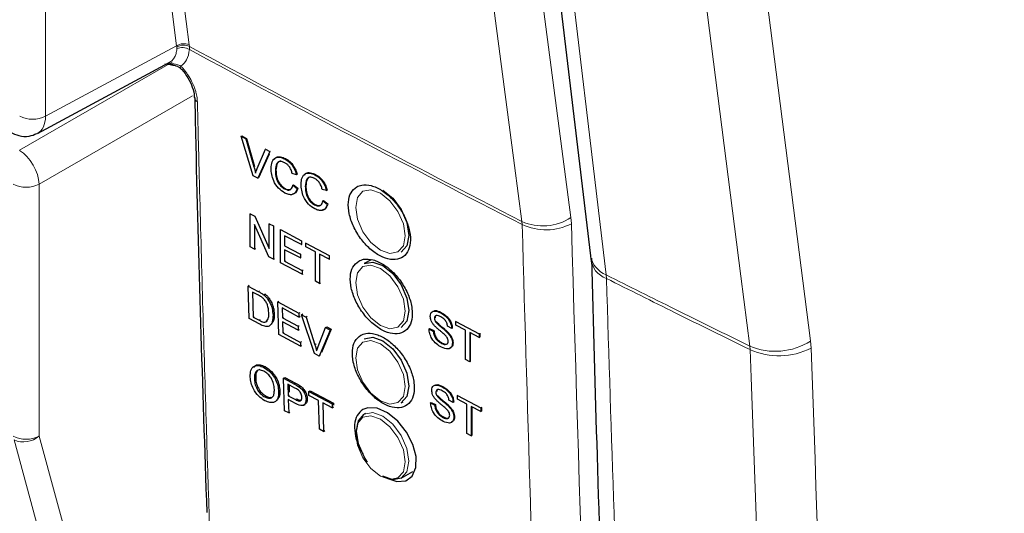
# Paper-space layout 'Blatt2' of a CAD drawing. Header units: millimetres. Extents: x 5 to 418, y 2 to 292.
# Tile 36 of 87: x 148.92 to 159.58, y 142.47 to 147.82. Entities that reach past the tile are written whole.
import ezdxf

# ---------------------------------------------------------------- set-up
doc = ezdxf.new("R2010")
doc.units = ezdxf.units.MM

psp = doc.layouts.new('Blatt2')

# ---------------------------------------------------------------- linework, layer by layer
at = {"color": 7, "linetype": 'Continuous', "lineweight": 18}
for p, q in [((149.202, 160.439), (149.202, 146.775)), ((150.62, 147.538), (150.402, 149.264)), ((150.541, 149.264), (150.757, 147.549)), ((149.202, 146.775), (150.62, 147.538)), ((150.622, 147.524), (150.62, 147.538)), ((150.622, 147.505), (150.622, 147.524)), ((150.757, 147.549), (150.759, 147.531)), ((150.759, 147.531), (150.76, 147.499)), ((148.919, 146.406), (150.572, 147.36)), ((150.793, 146.998), (149.131, 146.038)), ((151.458, 146.228), (151.465, 146.232)), ((149.131, 146.038), (149.131, 143.307)), ((154.896, 145.611), (154.891, 145.677)), ((154.36, 145.634), (154.363, 145.601)), ((155.275, 145.017), (155.273, 145.055)), ((151.505, 144.876), (151.517, 144.884)), ((151.516, 144.563), (151.527, 144.571)), ((152.118, 144.298), (152.131, 144.307)), ((156.832, 144.245), (156.829, 144.283)), ((157.486, 144.339), (157.492, 144.262)), ((151.897, 143.872), (151.91, 143.881)), ((151.907, 143.703), (151.92, 143.711))]:
    psp.add_line(p, q, dxfattribs=at)
at = {"color": 7, "linetype": 'Continuous', "lineweight": 25}
for p, q in [((149.114, 146.59), (150.541, 147.357)), ((150.493, 147.344), (150.581, 147.334)), ((151.32, 146.558), (151.327, 146.562)), ((151.451, 146.13), (151.32, 146.558)), ((151.32, 146.558), (151.37, 146.532)), ((151.327, 146.562), (151.376, 146.536)), ((151.37, 146.532), (151.376, 146.536)), ((151.37, 146.532), (151.458, 146.228)), ((151.376, 146.536), (151.465, 146.232)), ((151.493, 146.209), (151.582, 146.42)), ((151.582, 146.42), (151.588, 146.423)), ((151.582, 146.42), (151.631, 146.393)), ((151.631, 146.393), (151.5, 146.103)), ((151.623, 146.364), (151.507, 146.108)), ((151.631, 146.393), (151.637, 146.397)), ((151.794, 146.312), (151.799, 146.315)), ((151.69, 146.186), (151.697, 146.19)), ((151.5, 146.103), (151.451, 146.13)), ((151.5, 146.103), (151.507, 146.108)), ((151.919, 146.142), (151.873, 146.155)), ((151.919, 146.142), (151.925, 146.146)), ((152.118, 146.141), (152.122, 146.143)), ((151.79, 145.987), (151.797, 145.991)), ((151.881, 146.029), (151.888, 146.033)), ((151.881, 146.029), (151.927, 145.993)), ((151.888, 146.033), (151.934, 145.997)), ((151.927, 145.993), (151.934, 145.997)), ((152.014, 146.014), (152.021, 146.018)), ((152.243, 145.97), (152.197, 145.983)), ((152.243, 145.97), (152.25, 145.974)), ((152.114, 145.815), (152.121, 145.82)), ((152.205, 145.857), (152.212, 145.861)), ((152.205, 145.857), (152.251, 145.821)), ((152.212, 145.861), (152.258, 145.825)), ((152.251, 145.821), (152.258, 145.825)), ((151.419, 145.717), (151.424, 145.72)), ((151.419, 145.358), (151.419, 145.717)), ((151.419, 145.717), (151.468, 145.692)), ((151.468, 145.692), (151.472, 145.694)), ((151.468, 145.692), (151.623, 145.342)), ((151.621, 145.252), (151.465, 145.602)), ((151.465, 145.602), (151.465, 145.334)), ((151.623, 145.61), (151.626, 145.612)), ((151.623, 145.61), (151.669, 145.586)), ((151.623, 145.342), (151.623, 145.61)), ((151.669, 145.586), (151.672, 145.587)), ((151.669, 145.586), (151.669, 145.226)), ((151.744, 145.546), (151.747, 145.548)), ((151.744, 145.187), (151.744, 145.546)), ((151.744, 145.546), (151.973, 145.425)), ((151.973, 145.384), (151.79, 145.48)), ((151.79, 145.48), (151.79, 145.37)), ((151.465, 145.334), (151.419, 145.358)), ((151.465, 145.334), (151.478, 145.342)), ((151.79, 145.37), (151.796, 145.374)), ((151.79, 145.37), (151.961, 145.28)), ((151.973, 145.425), (151.975, 145.426)), ((151.973, 145.425), (151.973, 145.384)), ((151.973, 145.384), (151.976, 145.385)), ((152.019, 145.401), (152.02, 145.402)), ((152.019, 145.401), (152.274, 145.267)), ((152.019, 145.36), (152.019, 145.401)), ((152.124, 145.305), (152.019, 145.36)), ((151.669, 145.226), (151.621, 145.252)), ((151.669, 145.226), (151.681, 145.234)), ((151.961, 145.239), (151.79, 145.328)), ((151.79, 145.328), (151.79, 145.204)), ((151.961, 145.28), (151.966, 145.283)), ((151.961, 145.28), (151.961, 145.239)), ((151.961, 145.239), (151.967, 145.242)), ((152.124, 144.987), (152.124, 145.305)), ((152.274, 145.226), (152.169, 145.281)), ((152.169, 145.281), (152.169, 144.963)), ((152.274, 145.267), (152.274, 145.268)), ((152.274, 145.267), (152.274, 145.226)), ((152.274, 145.226), (152.275, 145.227)), ((155.103, 145.261), (155.105, 145.225)), ((151.982, 145.062), (151.744, 145.187)), ((151.79, 145.204), (151.8, 145.211)), ((151.79, 145.204), (151.982, 145.103)), ((152.726, 145.22), (152.653, 145.178)), ((151.982, 145.103), (151.991, 145.109)), ((151.982, 145.103), (151.982, 145.062)), ((151.982, 145.062), (151.992, 145.068)), ((151.395, 144.935), (151.406, 144.943)), ((151.405, 144.583), (151.395, 144.935)), ((151.395, 144.935), (151.505, 144.876)), ((152.169, 144.963), (152.124, 144.987)), ((152.169, 144.963), (152.179, 144.969)), ((151.507, 144.835), (151.442, 144.87)), ((151.442, 144.87), (151.45, 144.599)), ((151.562, 144.84), (151.574, 144.848)), ((151.61, 144.79), (151.622, 144.798)), ((151.717, 144.762), (151.729, 144.77)), ((151.728, 144.41), (151.717, 144.762)), ((151.717, 144.762), (151.944, 144.64)), ((151.946, 144.599), (151.764, 144.697)), ((151.764, 144.697), (151.767, 144.589)), ((151.45, 144.599), (151.46, 144.606)), ((151.45, 144.599), (151.516, 144.563)), ((151.665, 144.619), (151.676, 144.627)), ((151.767, 144.589), (151.779, 144.596)), ((151.767, 144.589), (151.936, 144.498)), ((151.944, 144.64), (151.957, 144.649)), ((151.944, 144.64), (151.946, 144.599)), ((151.946, 144.599), (151.959, 144.608)), ((151.974, 144.624), (151.987, 144.633)), ((152.114, 144.202), (151.974, 144.624)), ((151.974, 144.624), (152.023, 144.598)), ((152.023, 144.598), (152.036, 144.607)), ((152.023, 144.598), (152.118, 144.298)), ((153.413, 144.585), (153.417, 144.587)), ((153.48, 144.645), (153.482, 144.646)), ((151.521, 144.521), (151.405, 144.583)), ((151.588, 144.555), (151.605, 144.556)), ((151.938, 144.457), (151.768, 144.548)), ((151.768, 144.548), (151.772, 144.426)), ((151.936, 144.498), (151.949, 144.506)), ((151.936, 144.498), (151.938, 144.457)), ((152.153, 144.279), (152.234, 144.485)), ((152.234, 144.485), (152.247, 144.494)), ((152.234, 144.485), (152.283, 144.458)), ((152.247, 144.494), (152.296, 144.467)), ((153.424, 144.547), (153.429, 144.55)), ((153.6, 144.475), (153.554, 144.499)), ((153.645, 144.552), (153.649, 144.554)), ((153.645, 144.552), (153.898, 144.418)), ((153.645, 144.511), (153.645, 144.552)), ((153.749, 144.455), (153.645, 144.511)), ((151.963, 144.283), (151.728, 144.41)), ((151.772, 144.426), (151.783, 144.434)), ((151.772, 144.426), (151.962, 144.324)), ((151.938, 144.457), (151.95, 144.465)), ((152.283, 144.458), (152.163, 144.176)), ((152.296, 144.467), (152.189, 144.213)), ((152.283, 144.458), (152.296, 144.467)), ((153.355, 144.472), (153.361, 144.476)), ((153.355, 144.472), (153.4, 144.447)), ((153.361, 144.476), (153.407, 144.452)), ((153.4, 144.447), (153.407, 144.452)), ((153.552, 144.431), (153.558, 144.436)), ((153.6, 144.475), (153.605, 144.479)), ((153.749, 144.138), (153.749, 144.455)), ((153.898, 144.376), (153.795, 144.431)), ((153.795, 144.431), (153.795, 144.113)), ((153.801, 144.428), (153.801, 144.118)), ((153.898, 144.418), (153.905, 144.422)), ((153.898, 144.418), (153.898, 144.376)), ((153.898, 144.376), (153.905, 144.38)), ((153.903, 144.423), (153.905, 144.422)), ((153.905, 144.422), (153.905, 144.38)), ((151.962, 144.324), (151.974, 144.332)), ((151.962, 144.324), (151.963, 144.283)), ((151.963, 144.283), (151.975, 144.291)), ((153.488, 144.313), (153.495, 144.317)), ((153.608, 144.315), (153.615, 144.319)), ((152.163, 144.176), (152.114, 144.202)), ((152.163, 144.176), (152.177, 144.184)), ((151.566, 144.052), (151.579, 144.061)), ((153.795, 144.113), (153.749, 144.138)), ((153.795, 144.113), (153.801, 144.118)), ((151.464, 143.923), (151.477, 143.933)), ((151.778, 143.935), (151.791, 143.944)), ((151.789, 143.583), (151.778, 143.935)), ((151.778, 143.935), (151.897, 143.872)), ((151.791, 143.944), (151.91, 143.881)), ((151.902, 143.829), (151.825, 143.87)), ((151.825, 143.87), (151.829, 143.744)), ((151.839, 143.863), (151.841, 143.784)), ((151.945, 143.843), (151.959, 143.852)), ((153.496, 143.842), (153.497, 143.843)), ((151.576, 143.732), (151.589, 143.741)), ((151.725, 143.789), (151.739, 143.799)), ((151.829, 143.744), (151.842, 143.753)), ((151.829, 143.744), (151.907, 143.703)), ((152.052, 143.79), (152.066, 143.799)), ((152.054, 143.749), (152.052, 143.79)), ((152.052, 143.79), (152.306, 143.656)), ((152.157, 143.694), (152.054, 143.749)), ((152.066, 143.799), (152.319, 143.665)), ((153.429, 143.783), (153.432, 143.785)), ((153.441, 143.745), (153.445, 143.748)), ((153.661, 143.749), (153.665, 143.752)), ((153.661, 143.749), (153.914, 143.615)), ((153.661, 143.708), (153.661, 143.749)), ((151.91, 143.661), (151.83, 143.703)), ((151.83, 143.703), (151.835, 143.559)), ((151.997, 143.643), (152.012, 143.652)), ((152.022, 143.706), (152.035, 143.715)), ((152.167, 143.383), (152.157, 143.694)), ((152.307, 143.615), (152.203, 143.67)), ((152.203, 143.67), (152.213, 143.359)), ((152.306, 143.656), (152.319, 143.665)), ((152.306, 143.656), (152.307, 143.615)), ((152.319, 143.665), (152.32, 143.643)), ((153.053, 143.668), (153.075, 143.681)), ((153.371, 143.669), (153.378, 143.673)), ((153.371, 143.669), (153.416, 143.645)), ((153.378, 143.673), (153.423, 143.649)), ((153.416, 143.645), (153.423, 143.649)), ((153.568, 143.629), (153.574, 143.633)), ((153.616, 143.672), (153.57, 143.697)), ((153.616, 143.672), (153.621, 143.676)), ((153.765, 143.653), (153.661, 143.708)), ((153.765, 143.335), (153.765, 143.653)), ((153.914, 143.573), (153.81, 143.628)), ((153.81, 143.628), (153.81, 143.311)), ((151.835, 143.559), (151.789, 143.583)), ((151.835, 143.559), (151.848, 143.568)), ((152.307, 143.615), (152.321, 143.624)), ((152.667, 143.552), (152.653, 143.545)), ((153.817, 143.625), (153.817, 143.315)), ((153.914, 143.615), (153.921, 143.619)), ((153.914, 143.615), (153.914, 143.573)), ((153.914, 143.573), (153.921, 143.578)), ((153.918, 143.62), (153.921, 143.619)), ((153.921, 143.619), (153.921, 143.578)), ((153.504, 143.51), (153.511, 143.515)), ((153.624, 143.512), (153.631, 143.516)), ((152.213, 143.359), (152.167, 143.383)), ((152.213, 143.359), (152.225, 143.367)), ((153.81, 143.311), (153.765, 143.335)), ((153.81, 143.311), (153.817, 143.315)), ((153.053, 142.852), (153.178, 142.924))]:
    psp.add_line(p, q, dxfattribs=at)
at = {"color": 7, "linetype": 'Continuous', "lineweight": 18, "flags": 128}
for points in [[(154.36, 145.634), (154.281, 146.24), (153.963, 148.665), (152.944, 156.455)], [(153.475, 156.497), (154.184, 151.085), (154.891, 145.677)], [(153.987, 155.838), (154.077, 155.082), (154.437, 152.059), (154.798, 149.036), (155.273, 145.055)], [(156.102, 155.168), (156.454, 152.414), (156.806, 149.659), (157.486, 144.339)], [(156.829, 144.283), (156.732, 145.042), (156.344, 148.079), (155.956, 151.115), (155.444, 155.113)], [(150.664, 147.294), (150.662, 147.295), (150.661, 147.301), (150.663, 147.309), (150.667, 147.319)], [(152.828, 145.943), (152.725, 145.978), (152.639, 145.962), (152.58, 145.895), (152.56, 145.788), (152.58, 145.658), (152.639, 145.524), (152.725, 145.407), (152.828, 145.324), (152.931, 145.288), (153.017, 145.305), (153.076, 145.372), (153.096, 145.479), (153.076, 145.609), (153.017, 145.743), (152.931, 145.86), (152.828, 145.943)], [(152.828, 145.126), (152.725, 145.162), (152.639, 145.145), (152.58, 145.078), (152.56, 144.972), (152.58, 144.841), (152.639, 144.707), (152.725, 144.59), (152.828, 144.507), (152.931, 144.472), (153.017, 144.489), (153.076, 144.556), (153.096, 144.662), (153.076, 144.792), (153.017, 144.926), (152.931, 145.044), (152.828, 145.126)], [(152.828, 144.31), (152.725, 144.345), (152.639, 144.328), (152.58, 144.262), (152.56, 144.155), (152.58, 144.025), (152.639, 143.891), (152.725, 143.774), (152.828, 143.691), (152.931, 143.655), (153.017, 143.672), (153.076, 143.739), (153.096, 143.846), (153.076, 143.976), (153.017, 144.11), (152.931, 144.227), (152.828, 144.31)], [(152.828, 142.874), (152.931, 142.839), (153.017, 142.856), (153.076, 142.922), (153.096, 143.029), (153.076, 143.159), (153.017, 143.293), (152.931, 143.41), (152.828, 143.493), (152.725, 143.529), (152.639, 143.512), (152.58, 143.445), (152.56, 143.338), (152.58, 143.208), (152.639, 143.074), (152.725, 142.957), (152.828, 142.874)], [(152.653, 143.545), (152.745, 143.562), (152.853, 143.525), (152.961, 143.437), (153.053, 143.314), (153.114, 143.172), (153.136, 143.035), (153.114, 142.922), (153.053, 142.852), (153.053, 142.852)], [(150.83, 136.03), (150.756, 136.304), (150.457, 137.399), (149.264, 141.781), (148.86, 143.266)], [(149.131, 143.307), (150.113, 139.698), (151.101, 136.071)]]:
    psp.add_lwpolyline(points, dxfattribs=at)
at = {"color": 7, "linetype": 'Continuous', "lineweight": 25, "flags": 128}
for points in [[(153.817, 156.046), (153.935, 155.057), (155.103, 145.264)], [(152.853, 145.974), (152.961, 145.887), (153.053, 145.763), (153.114, 145.622), (153.136, 145.484), (153.114, 145.372), (153.053, 145.301), (153.053, 145.301)], [(152.653, 145.178), (152.745, 145.195), (152.853, 145.158)], [(152.853, 145.158), (152.961, 145.071), (153.053, 144.947), (153.114, 144.805), (153.136, 144.668), (153.114, 144.555), (153.053, 144.485), (153.053, 144.485)], [(152.653, 144.361), (152.745, 144.379), (152.853, 144.341)], [(152.853, 144.341), (152.961, 144.254), (153.053, 144.13), (153.114, 143.989), (153.136, 143.851), (153.114, 143.739), (153.053, 143.668), (153.053, 143.668)], [(152.689, 143.027), (152.653, 143.083), (152.592, 143.224), (152.57, 143.361), (152.592, 143.474), (152.653, 143.545), (152.653, 143.545)], [(152.931, 142.84), (153.005, 142.815), (153.102, 142.823), (153.173, 142.875), (153.212, 142.966), (153.214, 143.085), (153.178, 143.218), (153.11, 143.352), (153.015, 143.47), (152.905, 143.559), (152.793, 143.61), (152.691, 143.616), (152.638, 143.597), (152.638, 143.597)], [(153.053, 142.852), (152.961, 142.834), (152.853, 142.872)]]:
    psp.add_lwpolyline(points, dxfattribs=at)
at = {"color": 7, "linetype": 'Continuous', "lineweight": 18}
for centre, radius, start, end in [((150.698, 147.422), 0.14, 65.1129, 124.1357), ((150.697, 147.411), 0.136, 62.583, 123.4037), ((150.686, 147.381), 0.139, 57.9386, 117.0038), ((245.633, 323.295), 199.734, 241.64077, 242.80828), ((245.633, 323.257), 199.73, 241.64019, 242.80847), ((150.865, 146.98), 0.0509, 183.7199, 247.9823), ((149.063, 147.051), 0.308, 242.6565, 296.7662), ((148.992, 146.313), 0.308, 242.6565, 296.7662), ((154.586, 146.151), 0.564, 246.4011, 302.7847), ((154.62, 146.155), 0.611, 245.151, 296.9434), ((155.379, 145.315), 0.281, 190.4308, 247.6781), ((155.361, 145.258), 0.256, 184.9005, 250.5504), ((157.105, 144.936), 0.709, 247.0757, 302.5706), ((157.144, 144.941), 0.763, 245.8302, 297.1632), ((148.992, 143.582), 0.308, 242.6565, 296.7662), ((148.963, 143.501), 0.256, 246.294, 310.8229)]:
    psp.add_arc(centre, radius, start, end, dxfattribs=at)
for centre, major_axis, ratio, start_param, end_param in [((148.921, 146.94), (-0.195, 0.349), 0.577293, 3.119125, 3.935643), ((148.921, 146.162), (-0.15, 0.26), 0.56389, 3.927223, 5.497715)]:
    psp.add_ellipse(centre, major_axis=major_axis, ratio=ratio, start_param=start_param, end_param=end_param, dxfattribs=at)
for points, knots in [([(150.541, 147.357), (150.542, 147.358), (150.549, 147.361), (150.56, 147.369), (150.575, 147.382), (150.588, 147.398), (150.599, 147.416), (150.608, 147.435), (150.615, 147.456), (150.62, 147.48), (150.622, 147.496), (150.622, 147.505)], [0, 0, 0, 0, 0.025227, 0.144895, 0.265397, 0.38853, 0.512573, 0.632266, 0.752793, 0.875944, 1, 1, 1, 1]), ([(150.76, 147.499), (150.753, 147.458), (150.739, 147.38), (150.69, 147.339), (150.667, 147.319)], [0, 0, 0, 0, 0.518965, 1, 1, 1, 1]), ([(150.519, 147.345), (150.522, 147.345), (150.535, 147.344), (150.546, 147.343), (150.555, 147.343)], [0, 0, 0, 0, 0.3044, 1, 1, 1, 1]), ([(150.555, 147.343), (150.578, 147.343), (150.617, 147.343), (150.653, 147.326), (150.667, 147.319)], [0, 0, 0, 0, 0.616269, 1, 1, 1, 1]), ([(150.667, 147.319), (150.674, 147.311), (150.689, 147.296), (150.71, 147.27), (150.731, 147.243), (150.748, 147.217), (150.766, 147.189), (150.782, 147.159), (150.798, 147.127), (150.809, 147.099), (150.821, 147.069), (150.83, 147.039), (150.837, 147.006), (150.842, 146.979), (150.845, 146.955), (150.845, 146.94), (150.846, 146.933)], [0, 0, 0, 0, 0.072463, 0.145635, 0.219862, 0.29483, 0.349135, 0.440438, 0.514652, 0.589608, 0.643945, 0.735304, 0.809566, 0.88457, 0.942159, 1, 1, 1, 1]), ([(150.846, 146.933), (150.847, 146.88), (150.854, 146.611), (150.882, 145.486), (150.96, 142.703), (151.11, 138.441), (151.325, 133.539), (151.499, 130.355), (151.581, 128.854)], [0, 0, 0, 0, 0.0088086, 0.044043, 0.1849809, 0.4668597, 0.7487682, 1, 1, 1, 1]), ([(155.238, 125.848), (155.225, 126.058), (155.158, 127.11), (154.894, 131.537), (154.586, 137.895), (154.425, 143.463), (154.363, 145.601)], [0, 0, 0, 0, 0.032288, 0.161438, 0.678067, 1, 1, 1, 1]), ([(154.896, 145.611), (154.996, 142.295), (155.195, 135.662), (155.579, 129.135), (155.771, 125.871)], [0, 0, 0, 0, 0.4999, 1, 1, 1, 1]), ([(155.273, 145.055), (155.521, 144.931), (156.038, 144.672), (156.558, 144.416), (156.829, 144.283)], [0, 0, 0, 0, 0.479802, 1, 1, 1, 1]), ([(155.275, 145.017), (155.384, 141.627), (155.599, 134.966), (155.987, 128.42), (156.177, 125.205)], [0, 0, 0, 0, 0.508896, 1, 1, 1, 1]), ([(156.832, 144.245), (156.561, 144.378), (156.04, 144.634), (155.523, 144.893), (155.275, 145.017)], [0, 0, 0, 0, 0.52026, 1, 1, 1, 1]), ([(158.925, 110.76), (158.77, 112.425), (158.324, 117.191), (157.725, 125.14), (157.168, 134.629), (156.944, 141.04), (156.832, 144.245)], [0, 0, 0, 0, 0.151906, 0.434604, 0.717302, 1, 1, 1, 1]), ([(157.492, 144.262), (157.604, 141.059), (157.828, 134.654), (158.385, 125.173), (158.984, 117.23), (159.429, 112.468), (159.584, 110.804)], [0, 0, 0, 0, 0.282698, 0.565396, 0.848094, 1, 1, 1, 1])]:
    psp.add_open_spline(points, degree=3, knots=knots, dxfattribs=at)
at = {"color": 7, "linetype": 'Continuous', "lineweight": 25}
for points, knots in [([(150.564, 147.334), (150.587, 147.33), (150.623, 147.324), (150.658, 147.301), (150.668, 147.289), (150.671, 147.285)], [0, 0, 0, 0, 0.54369, 0.884884, 1, 1, 1, 1]), ([(150.663, 147.293), (150.668, 147.289), (150.697, 147.261), (150.747, 147.191), (150.794, 147.091), (150.815, 147.012), (150.812, 146.983), (150.812, 146.978)], [0, 0, 0, 0, 0.050198, 0.338746, 0.635183, 0.927589, 1, 1, 1, 1]), ([(150.817, 146.977), (150.82, 146.849), (150.85, 145.341), (150.901, 143.846), (150.947, 142.478)], [0, 0, 0, 0, 0.085161, 1, 1, 1, 1]), ([(148.821, 146.604), (148.852, 146.589), (148.914, 146.559), (149.018, 146.551), (149.08, 146.577), (149.108, 146.589)], [0, 0, 0, 0, 0.333697, 0.697753, 1, 1, 1, 1]), ([(151.644, 146.21), (151.646, 146.235), (151.649, 146.285), (151.685, 146.329), (151.739, 146.336), (151.775, 146.32), (151.794, 146.312)], [0, 0, 0, 0, 0.280492, 0.55957, 0.779615, 1, 1, 1, 1]), ([(151.681, 146.307), (151.686, 146.316), (151.701, 146.337), (151.746, 146.339), (151.782, 146.324), (151.8, 146.316)], [0, 0, 0, 0, 0.235895, 0.617654, 1, 1, 1, 1]), ([(151.794, 146.312), (151.809, 146.302), (151.841, 146.283), (151.88, 146.236), (151.906, 146.187), (151.914, 146.157), (151.919, 146.142)], [0, 0, 0, 0, 0.280081, 0.559449, 0.779549, 1, 1, 1, 1]), ([(151.8, 146.316), (151.816, 146.307), (151.848, 146.287), (151.887, 146.241), (151.913, 146.192), (151.921, 146.161), (151.925, 146.146)], [0, 0, 0, 0, 0.280081, 0.559449, 0.779549, 1, 1, 1, 1]), ([(151.458, 146.228), (151.462, 146.215), (151.468, 146.192), (151.473, 146.17), (151.476, 146.16)], [0, 0, 0, 0, 0.559998, 1, 1, 1, 1]), ([(151.476, 146.16), (151.479, 146.17), (151.484, 146.186), (151.49, 146.202), (151.493, 146.209)], [0, 0, 0, 0, 0.5599723, 1, 1, 1, 1]), ([(151.794, 145.943), (151.77, 145.958), (151.722, 145.988), (151.67, 146.069), (151.648, 146.145), (151.645, 146.188), (151.644, 146.21)], [0, 0, 0, 0, 0.279955, 0.558088, 0.778912, 1, 1, 1, 1]), ([(151.791, 146.272), (151.78, 146.277), (151.757, 146.287), (151.726, 146.284), (151.695, 146.257), (151.692, 146.215), (151.69, 146.186)], [0, 0, 0, 0, 0.187223, 0.373906, 0.560736, 1, 1, 1, 1]), ([(151.749, 146.287), (151.744, 146.287), (151.729, 146.287), (151.702, 146.26), (151.699, 146.219), (151.697, 146.19)], [0, 0, 0, 0, 0.128287, 0.388412, 1, 1, 1, 1]), ([(151.697, 146.19), (151.698, 146.17), (151.699, 146.131), (151.718, 146.069), (151.756, 146.018), (151.783, 146), (151.797, 145.991)], [0, 0, 0, 0, 0.281245, 0.560716, 0.780138, 1, 1, 1, 1]), ([(151.873, 146.155), (151.869, 146.168), (151.862, 146.194), (151.842, 146.23), (151.817, 146.257), (151.8, 146.267), (151.791, 146.272)], [0, 0, 0, 0, 0.2805533, 0.5597389, 0.7796538, 1, 1, 1, 1]), ([(151.69, 146.186), (151.691, 146.166), (151.693, 146.126), (151.711, 146.065), (151.749, 146.014), (151.776, 145.996), (151.79, 145.987)], [0, 0, 0, 0, 0.281245, 0.560716, 0.780138, 1, 1, 1, 1]), ([(151.968, 146.038), (151.97, 146.063), (151.974, 146.113), (152.01, 146.157), (152.063, 146.164), (152.1, 146.148), (152.118, 146.141)], [0, 0, 0, 0, 0.280492, 0.55957, 0.779615, 1, 1, 1, 1]), ([(152.005, 146.136), (152.011, 146.144), (152.025, 146.166), (152.07, 146.167), (152.107, 146.152), (152.125, 146.145)], [0, 0, 0, 0, 0.235895, 0.617654, 1, 1, 1, 1]), ([(152.116, 146.1), (152.104, 146.105), (152.081, 146.116), (152.051, 146.113), (152.019, 146.085), (152.016, 146.043), (152.014, 146.014)], [0, 0, 0, 0, 0.187223, 0.373906, 0.560736, 1, 1, 1, 1]), ([(152.074, 146.116), (152.069, 146.116), (152.053, 146.115), (152.026, 146.088), (152.023, 146.047), (152.021, 146.018)], [0, 0, 0, 0, 0.128287, 0.388412, 1, 1, 1, 1]), ([(152.197, 145.983), (152.194, 145.996), (152.186, 146.022), (152.166, 146.059), (152.141, 146.085), (152.124, 146.095), (152.116, 146.1)], [0, 0, 0, 0, 0.280553, 0.559739, 0.779654, 1, 1, 1, 1]), ([(152.118, 146.141), (152.134, 146.131), (152.166, 146.111), (152.204, 146.065), (152.23, 146.016), (152.239, 145.985), (152.243, 145.97)], [0, 0, 0, 0, 0.280081, 0.559449, 0.779549, 1, 1, 1, 1]), ([(152.125, 146.145), (152.141, 146.135), (152.172, 146.116), (152.211, 146.069), (152.237, 146.02), (152.246, 145.989), (152.25, 145.974)], [0, 0, 0, 0, 0.280081, 0.559449, 0.779549, 1, 1, 1, 1]), ([(151.79, 145.987), (151.803, 145.982), (151.828, 145.971), (151.865, 145.982), (151.875, 146.011), (151.881, 146.029)], [0, 0, 0, 0, 0.280711, 0.560905, 1, 1, 1, 1]), ([(151.927, 145.993), (151.921, 145.977), (151.911, 145.946), (151.877, 145.924), (151.835, 145.924), (151.808, 145.937), (151.794, 145.943)], [0, 0, 0, 0, 0.280256, 0.559546, 0.779589, 1, 1, 1, 1]), ([(151.797, 145.991), (151.81, 145.985), (151.831, 145.976), (151.847, 145.982), (151.853, 145.985)], [0, 0, 0, 0, 0.604662, 1, 1, 1, 1]), ([(151.934, 145.997), (151.928, 145.982), (151.917, 145.952), (151.894, 145.931), (151.878, 145.931), (151.877, 145.931)], [0, 0, 0, 0, 0.494279, 0.986854, 1, 1, 1, 1]), ([(152.119, 145.772), (152.094, 145.786), (152.046, 145.816), (151.995, 145.898), (151.972, 145.974), (151.97, 146.017), (151.968, 146.038)], [0, 0, 0, 0, 0.279955, 0.558088, 0.778912, 1, 1, 1, 1]), ([(152.014, 146.014), (152.015, 145.994), (152.017, 145.955), (152.036, 145.893), (152.073, 145.842), (152.101, 145.824), (152.114, 145.815)], [0, 0, 0, 0, 0.281245, 0.560716, 0.780138, 1, 1, 1, 1]), ([(152.021, 146.018), (152.022, 145.999), (152.024, 145.959), (152.043, 145.897), (152.08, 145.847), (152.108, 145.829), (152.121, 145.82)], [0, 0, 0, 0, 0.281245, 0.560716, 0.780138, 1, 1, 1, 1]), ([(152.572, 146.01), (152.549, 145.991), (152.502, 145.953), (152.475, 145.847), (152.484, 145.72), (152.531, 145.581), (152.61, 145.448), (152.712, 145.334), (152.826, 145.254), (152.939, 145.216), (153.038, 145.224), (153.112, 145.278), (153.153, 145.371), (153.155, 145.492), (153.12, 145.629), (153.05, 145.766), (152.953, 145.887), (152.842, 145.979), (152.727, 146.03), (152.634, 146.038), (152.589, 146.018), (152.572, 146.01)], [0, 0, 0, 0, 0.053572, 0.107144, 0.160731, 0.214379, 0.268102, 0.321888, 0.375695, 0.429473, 0.483183, 0.536814, 0.590389, 0.643958, 0.697575, 0.751273, 0.805049, 0.858864, 0.912659, 0.966387, 1, 1, 1, 1]), ([(152.114, 145.815), (152.127, 145.81), (152.152, 145.8), (152.19, 145.81), (152.2, 145.839), (152.205, 145.857)], [0, 0, 0, 0, 0.2807112, 0.5609046, 1, 1, 1, 1]), ([(152.251, 145.821), (152.246, 145.806), (152.235, 145.774), (152.201, 145.752), (152.16, 145.753), (152.132, 145.765), (152.119, 145.772)], [0, 0, 0, 0, 0.280256, 0.559546, 0.779589, 1, 1, 1, 1]), ([(152.121, 145.82), (152.134, 145.814), (152.155, 145.804), (152.171, 145.81), (152.177, 145.813)], [0, 0, 0, 0, 0.604662, 1, 1, 1, 1]), ([(152.258, 145.825), (152.252, 145.81), (152.241, 145.78), (152.218, 145.759), (152.202, 145.76), (152.202, 145.76)], [0, 0, 0, 0, 0.4942792, 0.9868542, 1, 1, 1, 1]), ([(152.593, 145.205), (152.57, 145.186), (152.523, 145.148), (152.496, 145.042), (152.506, 144.915), (152.553, 144.777), (152.632, 144.644), (152.734, 144.53), (152.848, 144.45), (152.961, 144.412), (153.06, 144.421), (153.133, 144.474), (153.174, 144.567), (153.176, 144.689), (153.14, 144.825), (153.07, 144.961), (152.974, 145.082), (152.862, 145.174), (152.747, 145.225), (152.655, 145.233), (152.61, 145.213), (152.593, 145.205)], [0, 0, 0, 0, 0.053569, 0.107138, 0.160725, 0.214376, 0.268107, 0.3219, 0.37571, 0.429486, 0.483191, 0.536814, 0.590384, 0.643951, 0.697571, 0.751276, 0.805059, 0.858878, 0.912673, 0.966396, 1, 1, 1, 1]), ([(155.112, 145.236), (155.132, 144.522), (155.196, 142.262), (155.327, 138.523), (155.525, 133.955), (155.749, 129.603), (155.928, 126.744), (156.011, 125.421)], [0, 0, 0, 0, 0.107044, 0.338562, 0.562306, 0.797504, 1, 1, 1, 1]), ([(151.505, 144.876), (151.516, 144.87), (151.535, 144.86), (151.554, 144.846), (151.562, 144.84)], [0, 0, 0, 0, 0.560174, 1, 1, 1, 1]), ([(151.56, 144.799), (151.551, 144.807), (151.533, 144.821), (151.515, 144.831), (151.507, 144.835)], [0, 0, 0, 0, 0.559255, 1, 1, 1, 1]), ([(151.562, 144.84), (151.572, 144.832), (151.589, 144.818), (151.604, 144.799), (151.61, 144.79)], [0, 0, 0, 0, 0.559847, 1, 1, 1, 1]), ([(151.576, 144.849), (151.586, 144.841), (151.603, 144.827), (151.617, 144.808), (151.624, 144.799)], [0, 0, 0, 0, 0.559847, 1, 1, 1, 1]), ([(151.619, 144.644), (151.617, 144.673), (151.614, 144.713), (151.587, 144.769), (151.569, 144.789), (151.56, 144.799)], [0, 0, 0, 0, 0.55915, 0.78004, 1, 1, 1, 1]), ([(151.61, 144.79), (151.62, 144.774), (151.639, 144.743), (151.659, 144.682), (151.662, 144.643), (151.665, 144.619)], [0, 0, 0, 0, 0.279769, 0.559929, 1, 1, 1, 1]), ([(151.624, 144.799), (151.633, 144.783), (151.653, 144.752), (151.673, 144.691), (151.676, 144.652), (151.678, 144.628)], [0, 0, 0, 0, 0.279769, 0.559929, 1, 1, 1, 1]), ([(151.665, 144.619), (151.664, 144.594), (151.662, 144.544), (151.631, 144.496), (151.576, 144.493), (151.539, 144.512), (151.521, 144.521)], [0, 0, 0, 0, 0.28084, 0.559952, 0.779068, 1, 1, 1, 1]), ([(151.591, 144.547), (151.602, 144.561), (151.62, 144.586), (151.619, 144.626), (151.619, 144.644)], [0, 0, 0, 0, 0.557452, 1, 1, 1, 1]), ([(151.678, 144.628), (151.678, 144.602), (151.679, 144.561), (151.659, 144.539), (151.652, 144.531)], [0, 0, 0, 0, 0.648601, 1, 1, 1, 1]), ([(153.367, 144.606), (153.368, 144.617), (153.37, 144.638), (153.387, 144.658), (153.422, 144.669), (153.456, 144.655), (153.48, 144.645)], [0, 0, 0, 0, 0.187029, 0.374124, 0.56114, 1, 1, 1, 1]), ([(153.415, 144.503), (153.408, 144.511), (153.393, 144.528), (153.372, 144.565), (153.369, 144.59), (153.367, 144.606)], [0, 0, 0, 0, 0.281445, 0.562273, 1, 1, 1, 1]), ([(153.406, 144.664), (153.41, 144.666), (153.432, 144.674), (153.462, 144.66), (153.486, 144.649)], [0, 0, 0, 0, 0.18108, 1, 1, 1, 1]), ([(153.481, 144.602), (153.473, 144.607), (153.455, 144.615), (153.432, 144.618), (153.416, 144.607), (153.414, 144.592), (153.413, 144.585)], [0, 0, 0, 0, 0.2812903, 0.5608202, 0.7806803, 1, 1, 1, 1]), ([(153.433, 144.616), (153.43, 144.614), (153.422, 144.609), (153.42, 144.597), (153.42, 144.589)], [0, 0, 0, 0, 0.393466, 1, 1, 1, 1]), ([(153.48, 144.645), (153.496, 144.635), (153.528, 144.616), (153.569, 144.571), (153.594, 144.52), (153.598, 144.49), (153.6, 144.475)], [0, 0, 0, 0, 0.280797, 0.560151, 0.779877, 1, 1, 1, 1]), ([(153.554, 144.499), (153.552, 144.511), (153.549, 144.534), (153.523, 144.577), (153.497, 144.593), (153.481, 144.602)], [0, 0, 0, 0, 0.281097, 0.560287, 1, 1, 1, 1]), ([(153.486, 144.649), (153.502, 144.639), (153.534, 144.62), (153.576, 144.576), (153.601, 144.524), (153.605, 144.494), (153.606, 144.479)], [0, 0, 0, 0, 0.280797, 0.560151, 0.779877, 1, 1, 1, 1]), ([(151.516, 144.563), (151.532, 144.555), (151.56, 144.54), (151.582, 144.545), (151.591, 144.547)], [0, 0, 0, 0, 0.561861, 1, 1, 1, 1]), ([(153.413, 144.585), (153.413, 144.578), (153.414, 144.566), (153.421, 144.553), (153.424, 144.547)], [0, 0, 0, 0, 0.559617, 1, 1, 1, 1]), ([(153.528, 144.403), (153.515, 144.415), (153.494, 144.433), (153.464, 144.458), (153.439, 144.479), (153.423, 144.495), (153.415, 144.503)], [0, 0, 0, 0, 0.339939, 0.560025, 0.780082, 1, 1, 1, 1]), ([(153.424, 144.547), (153.438, 144.532), (153.461, 144.508), (153.495, 144.481), (153.524, 144.458), (153.542, 144.44), (153.552, 144.431)], [0, 0, 0, 0, 0.3384083, 0.5589741, 0.7795351, 1, 1, 1, 1]), ([(153.431, 144.551), (153.445, 144.537), (153.467, 144.512), (153.502, 144.486), (153.531, 144.462), (153.549, 144.444), (153.558, 144.436)], [0, 0, 0, 0, 0.3384083, 0.5589741, 0.7795351, 1, 1, 1, 1]), ([(152.615, 144.401), (152.592, 144.382), (152.545, 144.343), (152.519, 144.238), (152.528, 144.111), (152.576, 143.973), (152.655, 143.84), (152.757, 143.727), (152.871, 143.647), (152.984, 143.609), (153.082, 143.618), (153.156, 143.671), (153.195, 143.764), (153.198, 143.885), (153.161, 144.022), (153.091, 144.158), (152.995, 144.278), (152.883, 144.37), (152.769, 144.421), (152.677, 144.428), (152.632, 144.408), (152.615, 144.401)], [0, 0, 0, 0, 0.053566, 0.107131, 0.160719, 0.214375, 0.268113, 0.321912, 0.375725, 0.4295, 0.483199, 0.536815, 0.590378, 0.643944, 0.697567, 0.751279, 0.80507, 0.858894, 0.912688, 0.966406, 1, 1, 1, 1]), ([(153.49, 144.271), (153.471, 144.282), (153.434, 144.304), (153.386, 144.359), (153.36, 144.42), (153.356, 144.454), (153.355, 144.472)], [0, 0, 0, 0, 0.280814, 0.559563, 0.77962, 1, 1, 1, 1]), ([(153.4, 144.447), (153.402, 144.433), (153.406, 144.403), (153.43, 144.361), (153.459, 144.331), (153.479, 144.319), (153.488, 144.313)], [0, 0, 0, 0, 0.280632, 0.558674, 0.779197, 1, 1, 1, 1]), ([(153.407, 144.452), (153.409, 144.437), (153.413, 144.408), (153.437, 144.365), (153.466, 144.335), (153.485, 144.323), (153.495, 144.317)], [0, 0, 0, 0, 0.280632, 0.558674, 0.779197, 1, 1, 1, 1]), ([(153.562, 144.336), (153.562, 144.343), (153.561, 144.356), (153.549, 144.381), (153.536, 144.395), (153.528, 144.403)], [0, 0, 0, 0, 0.280089, 0.55997, 1, 1, 1, 1]), ([(153.552, 144.431), (153.56, 144.422), (153.577, 144.403), (153.596, 144.371), (153.606, 144.341), (153.607, 144.323), (153.608, 144.315)], [0, 0, 0, 0, 0.280371, 0.559909, 0.779859, 1, 1, 1, 1]), ([(153.558, 144.436), (153.567, 144.426), (153.584, 144.408), (153.603, 144.376), (153.613, 144.345), (153.614, 144.328), (153.615, 144.319)], [0, 0, 0, 0, 0.280371, 0.559909, 0.779859, 1, 1, 1, 1]), ([(152.118, 144.298), (152.122, 144.286), (152.129, 144.263), (152.135, 144.241), (152.137, 144.232)], [0, 0, 0, 0, 0.559998, 1, 1, 1, 1]), ([(152.137, 144.232), (152.14, 144.241), (152.145, 144.257), (152.15, 144.272), (152.153, 144.279)], [0, 0, 0, 0, 0.559972, 1, 1, 1, 1]), ([(153.488, 144.313), (153.498, 144.309), (153.517, 144.3), (153.542, 144.3), (153.559, 144.313), (153.561, 144.329), (153.562, 144.336)], [0, 0, 0, 0, 0.2809172, 0.5608127, 0.7805018, 1, 1, 1, 1]), ([(153.608, 144.315), (153.605, 144.299), (153.6, 144.266), (153.556, 144.244), (153.515, 144.26), (153.49, 144.271)], [0, 0, 0, 0, 0.279942, 0.56008, 1, 1, 1, 1]), ([(153.495, 144.317), (153.505, 144.313), (153.524, 144.305), (153.545, 144.302), (153.552, 144.309), (153.554, 144.31)], [0, 0, 0, 0, 0.450089, 0.89854, 1, 1, 1, 1]), ([(153.615, 144.319), (153.612, 144.302), (153.609, 144.273), (153.588, 144.266), (153.579, 144.263)], [0, 0, 0, 0, 0.594267, 1, 1, 1, 1]), ([(151.418, 143.948), (151.419, 143.974), (151.42, 144.025), (151.456, 144.069), (151.509, 144.077), (151.547, 144.06), (151.566, 144.052)], [0, 0, 0, 0, 0.28057, 0.559575, 0.779561, 1, 1, 1, 1]), ([(151.458, 144.051), (151.463, 144.06), (151.477, 144.082), (151.523, 144.085), (151.561, 144.069), (151.579, 144.061)], [0, 0, 0, 0, 0.245345, 0.622284, 1, 1, 1, 1]), ([(151.579, 144.061), (151.603, 144.045), (151.651, 144.014), (151.705, 143.936), (151.733, 143.861), (151.737, 143.82), (151.739, 143.799)], [0, 0, 0, 0, 0.279564, 0.558584, 0.779087, 1, 1, 1, 1]), ([(151.577, 143.691), (151.554, 143.706), (151.507, 143.737), (151.453, 143.813), (151.425, 143.886), (151.42, 143.928), (151.418, 143.948)], [0, 0, 0, 0, 0.2796, 0.558765, 0.77931, 1, 1, 1, 1]), ([(151.567, 144.011), (151.549, 144.018), (151.513, 144.032), (151.465, 144.005), (151.464, 143.955), (151.464, 143.923)], [0, 0, 0, 0, 0.280128, 0.559653, 1, 1, 1, 1]), ([(151.523, 144.031), (151.511, 144.027), (151.477, 144.015), (151.477, 143.965), (151.477, 143.933)], [0, 0, 0, 0, 0.3459917, 1, 1, 1, 1]), ([(151.566, 144.052), (151.59, 144.036), (151.638, 144.005), (151.692, 143.927), (151.72, 143.852), (151.723, 143.81), (151.725, 143.789)], [0, 0, 0, 0, 0.279564, 0.558584, 0.779087, 1, 1, 1, 1]), ([(151.68, 143.814), (151.678, 143.834), (151.674, 143.873), (151.649, 143.935), (151.609, 143.984), (151.581, 144.002), (151.567, 144.011)], [0, 0, 0, 0, 0.280797, 0.560068, 0.779984, 1, 1, 1, 1]), ([(151.464, 143.923), (151.465, 143.904), (151.469, 143.865), (151.496, 143.806), (151.535, 143.758), (151.562, 143.74), (151.576, 143.732)], [0, 0, 0, 0, 0.280657, 0.559885, 0.779849, 1, 1, 1, 1]), ([(151.477, 143.933), (151.479, 143.913), (151.482, 143.874), (151.51, 143.815), (151.548, 143.767), (151.576, 143.749), (151.589, 143.741)], [0, 0, 0, 0, 0.280657, 0.559885, 0.779849, 1, 1, 1, 1]), ([(151.897, 143.872), (151.906, 143.867), (151.922, 143.859), (151.938, 143.848), (151.945, 143.843)], [0, 0, 0, 0, 0.5601005, 1, 1, 1, 1]), ([(151.91, 143.881), (151.919, 143.876), (151.936, 143.868), (151.952, 143.857), (151.959, 143.852)], [0, 0, 0, 0, 0.5601005, 1, 1, 1, 1]), ([(151.945, 143.843), (151.957, 143.834), (151.981, 143.815), (152.006, 143.775), (152.019, 143.738), (152.021, 143.717), (152.022, 143.706)], [0, 0, 0, 0, 0.280013, 0.55891, 0.779396, 1, 1, 1, 1]), ([(151.959, 143.852), (151.971, 143.843), (151.994, 143.824), (152.019, 143.785), (152.033, 143.747), (152.035, 143.726), (152.036, 143.715)], [0, 0, 0, 0, 0.280013, 0.55891, 0.779396, 1, 1, 1, 1]), ([(153.383, 143.804), (153.384, 143.814), (153.387, 143.835), (153.403, 143.855), (153.438, 143.867), (153.472, 143.852), (153.496, 143.842)], [0, 0, 0, 0, 0.187029, 0.374124, 0.56114, 1, 1, 1, 1]), ([(153.422, 143.861), (153.426, 143.863), (153.448, 143.872), (153.478, 143.858), (153.502, 143.846)], [0, 0, 0, 0, 0.180836, 1, 1, 1, 1]), ([(153.496, 143.842), (153.512, 143.833), (153.544, 143.813), (153.585, 143.769), (153.61, 143.717), (153.614, 143.687), (153.616, 143.672)], [0, 0, 0, 0, 0.280797, 0.560151, 0.779877, 1, 1, 1, 1]), ([(153.502, 143.846), (153.518, 143.837), (153.55, 143.817), (153.592, 143.773), (153.617, 143.721), (153.621, 143.691), (153.622, 143.677)], [0, 0, 0, 0, 0.280797, 0.560151, 0.779877, 1, 1, 1, 1]), ([(151.576, 143.732), (151.594, 143.725), (151.629, 143.711), (151.665, 143.732), (151.679, 143.77), (151.679, 143.799), (151.68, 143.814)], [0, 0, 0, 0, 0.2791, 0.558192, 0.778806, 1, 1, 1, 1]), ([(151.725, 143.789), (151.724, 143.765), (151.722, 143.715), (151.686, 143.673), (151.633, 143.667), (151.596, 143.683), (151.577, 143.691)], [0, 0, 0, 0, 0.280353, 0.5595023, 0.7796353, 1, 1, 1, 1]), ([(151.589, 143.741), (151.608, 143.731), (151.63, 143.721), (151.644, 143.729), (151.645, 143.73)], [0, 0, 0, 0, 0.8763956, 1, 1, 1, 1]), ([(151.739, 143.799), (151.739, 143.772), (151.739, 143.734), (151.719, 143.715), (151.712, 143.709)], [0, 0, 0, 0, 0.684482, 1, 1, 1, 1]), ([(151.94, 143.806), (151.933, 143.811), (151.92, 143.82), (151.908, 143.826), (151.902, 143.829)], [0, 0, 0, 0, 0.559585, 1, 1, 1, 1]), ([(151.977, 143.729), (151.976, 143.736), (151.975, 143.751), (151.966, 143.773), (151.954, 143.793), (151.945, 143.802), (151.94, 143.806)], [0, 0, 0, 0, 0.280261, 0.560078, 0.78015, 1, 1, 1, 1]), ([(153.431, 143.7), (153.424, 143.709), (153.409, 143.726), (153.388, 143.762), (153.385, 143.788), (153.383, 143.804)], [0, 0, 0, 0, 0.281445, 0.562273, 1, 1, 1, 1]), ([(153.497, 143.8), (153.489, 143.804), (153.471, 143.813), (153.448, 143.815), (153.432, 143.804), (153.43, 143.79), (153.429, 143.783)], [0, 0, 0, 0, 0.28129, 0.56082, 0.78068, 1, 1, 1, 1]), ([(153.429, 143.783), (153.429, 143.776), (153.43, 143.763), (153.437, 143.75), (153.441, 143.745)], [0, 0, 0, 0, 0.559617, 1, 1, 1, 1]), ([(153.449, 143.813), (153.446, 143.811), (153.438, 143.807), (153.436, 143.794), (153.436, 143.787)], [0, 0, 0, 0, 0.393792, 1, 1, 1, 1]), ([(153.441, 143.745), (153.454, 143.73), (153.477, 143.705), (153.511, 143.679), (153.54, 143.655), (153.558, 143.638), (153.568, 143.629)], [0, 0, 0, 0, 0.338408, 0.558974, 0.779535, 1, 1, 1, 1]), ([(153.447, 143.749), (153.461, 143.734), (153.484, 143.709), (153.518, 143.683), (153.547, 143.659), (153.565, 143.642), (153.574, 143.633)], [0, 0, 0, 0, 0.338408, 0.558974, 0.779535, 1, 1, 1, 1]), ([(153.57, 143.697), (153.568, 143.708), (153.565, 143.732), (153.539, 143.775), (153.513, 143.79), (153.497, 143.8)], [0, 0, 0, 0, 0.281097, 0.560287, 1, 1, 1, 1]), ([(151.907, 143.703), (151.917, 143.698), (151.937, 143.688), (151.963, 143.687), (151.976, 143.704), (151.976, 143.721), (151.977, 143.729)], [0, 0, 0, 0, 0.281401, 0.559753, 0.779356, 1, 1, 1, 1]), ([(152.022, 143.706), (152.021, 143.69), (152.019, 143.656), (151.979, 143.627), (151.936, 143.648), (151.91, 143.661)], [0, 0, 0, 0, 0.280751, 0.559708, 1, 1, 1, 1]), ([(151.921, 143.712), (151.93, 143.707), (151.95, 143.698), (151.972, 143.694), (151.977, 143.701), (151.977, 143.701)], [0, 0, 0, 0, 0.486336, 0.967404, 1, 1, 1, 1]), ([(152.036, 143.715), (152.035, 143.698), (152.034, 143.67), (152.016, 143.66), (152.01, 143.657)], [0, 0, 0, 0, 0.635254, 1, 1, 1, 1]), ([(153.506, 143.468), (153.487, 143.479), (153.45, 143.501), (153.403, 143.556), (153.376, 143.617), (153.373, 143.652), (153.371, 143.669)], [0, 0, 0, 0, 0.280814, 0.559563, 0.77962, 1, 1, 1, 1]), ([(153.416, 143.645), (153.418, 143.63), (153.422, 143.601), (153.446, 143.558), (153.475, 143.528), (153.495, 143.516), (153.504, 143.51)], [0, 0, 0, 0, 0.280632, 0.558674, 0.779197, 1, 1, 1, 1]), ([(153.423, 143.649), (153.425, 143.634), (153.429, 143.605), (153.453, 143.562), (153.482, 143.532), (153.501, 143.521), (153.511, 143.515)], [0, 0, 0, 0, 0.280632, 0.558674, 0.779197, 1, 1, 1, 1]), ([(153.544, 143.601), (153.531, 143.612), (153.51, 143.631), (153.48, 143.655), (153.455, 143.676), (153.439, 143.692), (153.431, 143.7)], [0, 0, 0, 0, 0.339939, 0.560025, 0.780082, 1, 1, 1, 1]), ([(153.568, 143.629), (153.576, 143.619), (153.593, 143.601), (153.612, 143.569), (153.622, 143.538), (153.623, 143.521), (153.624, 143.512)], [0, 0, 0, 0, 0.280371, 0.559909, 0.779859, 1, 1, 1, 1]), ([(153.574, 143.633), (153.583, 143.624), (153.6, 143.605), (153.619, 143.573), (153.629, 143.542), (153.63, 143.525), (153.631, 143.516)], [0, 0, 0, 0, 0.2803713, 0.5599089, 0.7798589, 1, 1, 1, 1]), ([(152.638, 143.597), (152.615, 143.578), (152.569, 143.54), (152.542, 143.434), (152.553, 143.308), (152.588, 143.195), (152.627, 143.133), (152.639, 143.114)], [0, 0, 0, 0, 0.225184, 0.450366, 0.675654, 0.901251, 1, 1, 1, 1]), ([(153.504, 143.51), (153.514, 143.506), (153.533, 143.497), (153.558, 143.497), (153.575, 143.51), (153.577, 143.526), (153.578, 143.534)], [0, 0, 0, 0, 0.280917, 0.560813, 0.780502, 1, 1, 1, 1]), ([(153.578, 143.534), (153.578, 143.54), (153.577, 143.553), (153.565, 143.578), (153.552, 143.592), (153.544, 143.601)], [0, 0, 0, 0, 0.280089, 0.55997, 1, 1, 1, 1]), ([(153.624, 143.512), (153.621, 143.496), (153.616, 143.464), (153.572, 143.441), (153.531, 143.458), (153.506, 143.468)], [0, 0, 0, 0, 0.279942, 0.56008, 1, 1, 1, 1]), ([(153.511, 143.515), (153.521, 143.51), (153.54, 143.502), (153.561, 143.499), (153.568, 143.506), (153.57, 143.508)], [0, 0, 0, 0, 0.450205, 0.898772, 1, 1, 1, 1]), ([(153.631, 143.516), (153.628, 143.499), (153.625, 143.471), (153.604, 143.463), (153.595, 143.46)], [0, 0, 0, 0, 0.594029, 1, 1, 1, 1])]:
    psp.add_open_spline(points, degree=3, knots=knots, dxfattribs=at)

doc.saveas('drawing.dxf')
